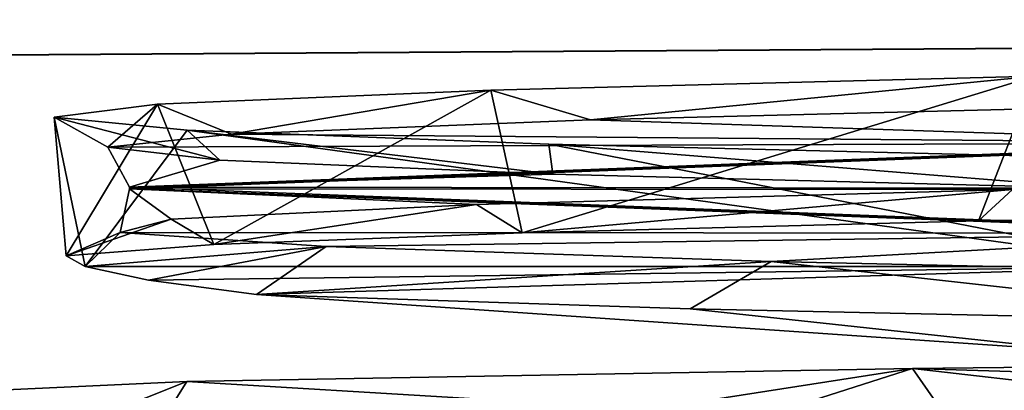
# Model space of a CAD drawing. Header units: millimetres. Extents: x -94 to 254, y 0 to 980.
# Tile 154 of 256: x 220.35 to 223.18, y 801.64 to 802.71. Entities that reach past the tile are written whole.
import ezdxf

# ---------------------------------------------------------------- set-up
doc = ezdxf.new("R2010")
doc.units = ezdxf.units.MM
doc.header["$LTSCALE"] = 65.185185
for name, color, linetype in [('180', 7, 'CONTINUOUS'), ('181', 7, 'CONTINUOUS'), ('185', 7, 'CONTINUOUS'), ('194', 7, 'CONTINUOUS'), ('3749', 7, 'CONTINUOUS'), ('3750', 7, 'CONTINUOUS'), ('3751', 7, 'CONTINUOUS'), ('3752', 7, 'CONTINUOUS'), ('3753', 7, 'CONTINUOUS'), ('3754', 7, 'CONTINUOUS'), ('5308', 7, 'CONTINUOUS'), ('5310', 7, 'CONTINUOUS')]:
    doc.layers.add(name, color=color, linetype=linetype)

msp = doc.modelspace()

# ---------------------------------------------------------------- linework, layer by layer
at = {"layer": '180', "color": 7, "linetype": 'CONTINUOUS', "true_color": 0xe0f2ff}
for points in [[(221.7036, 802.5051, 5.2333), (223.2642, 802.5456, 7.5557), (221.7938, 802.0964, 5.407), (221.7036, 802.5051, 5.2333)], [(221.7938, 802.0964, 5.407), (223.2642, 802.5456, 7.5557), (223.1022, 802.1305, 7.3642), (221.7938, 802.0964, 5.407)], [(223.1022, 802.1305, 7.3642), (223.2642, 802.5456, 7.5557), (224.7803, 802.1634, 9.0154), (223.1022, 802.1305, 7.3642)], [(220.7473, 802.4651, 2.6038), (221.7036, 802.5051, 5.2333), (220.9094, 802.0626, 3.2251), (220.7473, 802.4651, 2.6038)], [(220.9094, 802.0626, 3.2251), (221.7036, 802.5051, 5.2333), (221.7938, 802.0964, 5.407), (220.9094, 802.0626, 3.2251)], [(220.4514, 802.428, -0.1785), (220.7473, 802.4651, 2.6038), (220.4858, 802.0305, 0.9093), (220.4514, 802.428, -0.1785)], [(220.4858, 802.0305, 0.9093), (220.7473, 802.4651, 2.6038), (220.9094, 802.0626, 3.2251), (220.4858, 802.0305, 0.9093)], [(220.8332, 802.3904, -2.9503), (220.4514, 802.428, -0.1785), (220.5406, 802, -1.4441), (220.8332, 802.3904, -2.9503)], [(220.5406, 802, -1.4441), (220.4514, 802.428, -0.1785), (220.4858, 802.0305, 0.9093), (220.5406, 802, -1.4441)], [(223.6737, 802, -8.0047), (220.8332, 802.3904, -2.9503), (220.5406, 802, -1.4441), (223.6737, 802, -8.0047)], [(221.8703, 802.3503, -5.5491), (220.8332, 802.3904, -2.9503), (223.6737, 802, -8.0047), (221.8703, 802.3503, -5.5491)], [(223.5019, 802.3099, -7.8221), (221.8703, 802.3503, -5.5491), (223.6737, 802, -8.0047), (223.5019, 802.3099, -7.8221)]]:
    msp.add_3dface(points, dxfattribs=at)
at = {"layer": '181', "color": 7, "linetype": 'CONTINUOUS', "true_color": 0x0303ff}
for points in [[(222.9136, 801.707, 7.5958), (226.0531, 801.7414, 10.2018), (223.2672, 801.2, 8.7327), (222.9136, 801.707, 7.5958)], [(220.8322, 801.6702, 4.051), (222.9136, 801.707, 7.5958), (219.65, 801.2), (220.8322, 801.6702, 4.051)], [(219.65, 801.2), (222.9136, 801.707, 7.5958), (223.2672, 801.2, 8.7327), (219.65, 801.2)], [(220.0856, 801.6356), (220.8322, 801.6702, 4.051), (219.65, 801.2), (220.0856, 801.6356)]]:
    msp.add_3dface(points, dxfattribs=at)
at = {"layer": '185', "color": 7, "linetype": 'CONTINUOUS', "true_color": 0x0303ff}
for points in [[(223.6737, 802, -8.0047), (220.5406, 802, -1.4441), (220.722, 801.96, -2.6711), (223.6737, 802, -8.0047)], [(221.0315, 801.919, -3.8694), (223.6737, 802, -8.0047), (220.722, 801.96, -2.6711), (221.0315, 801.919, -3.8694)], [(223.4195, 801.755, -8.0931), (223.6737, 802, -8.0047), (221.0315, 801.919, -3.8694), (223.4195, 801.755, -8.0931)]]:
    msp.add_3dface(points, dxfattribs=at)
at = {"layer": '194', "color": 7, "linetype": 'CONTINUOUS', "true_color": 0xe0f2ff}
for points in [[(236, 804.5878, 19.1455), (31.6924, 804.2039, 18.7381), (236, 802.7068, 16.976), (236, 804.5878, 19.1455)], [(31.6587, 804.2214, -18.757), (236, 802.7072, -16.9765), (36.9848, 801.4354, -15.2071), (31.6587, 804.2214, -18.757)], [(31.6924, 804.2039, 18.7381), (37.0073, 801.4235, 15.189), (236, 802.7068, 16.976), (31.6924, 804.2039, 18.7381)], [(236, 802.7072, -16.9765), (231.2667, 799.8439, -12.4594), (36.9848, 801.4354, -15.2071), (236, 802.7072, -16.9765)], [(37.0073, 801.4235, 15.189), (231.2502, 799.8435, 12.4587), (236, 802.7068, 16.976), (37.0073, 801.4235, 15.189)]]:
    msp.add_3dface(points, dxfattribs=at)
at = {"layer": '3749', "color": 7, "linetype": 'CONTINUOUS', "true_color": 0x858787}
for points in [[(221.6632, 802.1775, 4.794), (221.7938, 802.0964, 5.407), (223.2, 802.2199, 7.2382), (221.6632, 802.1775, 4.794)], [(221.7938, 802.0964, 5.407), (223.1022, 802.1305, 7.3642), (223.2, 802.2199, 7.2382), (221.7938, 802.0964, 5.407)], [(223.1022, 802.1305, 7.3642), (224.7803, 802.1634, 9.0154), (223.2, 802.2199, 7.2382), (223.1022, 802.1305, 7.3642)], [(220.7874, 802.1357, 2.0281), (220.9094, 802.0626, 3.2251), (221.6632, 802.1775, 4.794), (220.7874, 802.1357, 2.0281)], [(220.9094, 802.0626, 3.2251), (221.7938, 802.0964, 5.407), (221.6632, 802.1775, 4.794), (220.9094, 802.0626, 3.2251)], [(220.4858, 802.0305, 0.9093), (220.9094, 802.0626, 3.2251), (220.7874, 802.1357, 2.0281), (220.4858, 802.0305, 0.9093)], [(220.6408, 802.0969, -0.8963), (220.4858, 802.0305, 0.9093), (220.7874, 802.1357, 2.0281), (220.6408, 802.0969, -0.8963)], [(220.5406, 802, -1.4441), (220.4858, 802.0305, 0.9093), (220.6408, 802.0969, -0.8963), (220.5406, 802, -1.4441)], [(221.2311, 802.0567, -3.7229), (220.5406, 802, -1.4441), (220.6408, 802.0969, -0.8963), (221.2311, 802.0567, -3.7229)], [(220.722, 801.96, -2.6711), (220.5406, 802, -1.4441), (221.2311, 802.0567, -3.7229), (220.722, 801.96, -2.6711)], [(221.0315, 801.919, -3.8694), (220.722, 801.96, -2.6711), (221.2311, 802.0567, -3.7229), (221.0315, 801.919, -3.8694)], [(222.5076, 802.0144, -6.3029), (221.0315, 801.919, -3.8694), (221.2311, 802.0567, -3.7229), (222.5076, 802.0144, -6.3029)], [(222.276, 801.8787, -6.3816), (221.0315, 801.919, -3.8694), (222.5076, 802.0144, -6.3029), (222.276, 801.8787, -6.3816)], [(224.0857, 801.839, -8.5231), (222.276, 801.8787, -6.3816), (222.5076, 802.0144, -6.3029), (224.0857, 801.839, -8.5231)], [(224.3679, 801.9732, -8.4609), (224.0857, 801.839, -8.5231), (222.5076, 802.0144, -6.3029), (224.3679, 801.9732, -8.4609)]]:
    msp.add_3dface(points, dxfattribs=at)
at = {"layer": '3750', "color": 7, "linetype": 'CONTINUOUS', "true_color": 0x858787}
for points in [[(223.4195, 801.755, -8.0931), (221.0315, 801.919, -3.8694), (222.276, 801.8787, -6.3816), (223.4195, 801.755, -8.0931)], [(223.4195, 801.755, -8.0931), (222.276, 801.8787, -6.3816), (224.0857, 801.839, -8.5231), (223.4195, 801.755, -8.0931)]]:
    msp.add_3dface(points, dxfattribs=at)
at = {"layer": '3751', "color": 7, "linetype": 'CONTINUOUS', "true_color": 0x858787}
for points in [[(226.0531, 801.7414, 10.2018), (222.9136, 801.707, 7.5958), (225.4769, 801.6289, 9.6296), (226.0531, 801.7414, 10.2018)], [(222.9136, 801.707, 7.5958), (220.8322, 801.6702, 4.051), (222.4863, 801.5707, 6.6911), (222.9136, 801.707, 7.5958)], [(223.8487, 801.6006, 8.2968), (222.9136, 801.707, 7.5958), (222.4863, 801.5707, 6.6911), (223.8487, 801.6006, 8.2968)], [(225.4769, 801.6289, 9.6296), (222.9136, 801.707, 7.5958), (223.8487, 801.6006, 8.2968), (225.4769, 801.6289, 9.6296)], [(220.8322, 801.6702, 4.051), (220.0856, 801.6356), (220.732, 801.5106, 2.8831), (220.8322, 801.6702, 4.051)], [(222.4863, 801.5707, 6.6911), (220.8322, 801.6702, 4.051), (220.732, 801.5106, 2.8831), (222.4863, 801.5707, 6.6911)]]:
    msp.add_3dface(points, dxfattribs=at)
at = {"layer": '3752', "color": 7, "linetype": 'CONTINUOUS', "true_color": 0x858787}
for points in [[(223.2642, 802.5456, 7.5557), (221.7036, 802.5051, 5.2333), (221.9894, 802.42, 5.4426), (223.2642, 802.5456, 7.5557)], [(223.6352, 802.4612, 7.737), (223.2642, 802.5456, 7.5557), (221.9894, 802.42, 5.4426), (223.6352, 802.4612, 7.737)], [(221.7036, 802.5051, 5.2333), (220.7473, 802.4651, 2.6038), (220.9601, 802.3791, 2.8209), (221.7036, 802.5051, 5.2333)], [(221.9894, 802.42, 5.4426), (221.7036, 802.5051, 5.2333), (220.9601, 802.3791, 2.8209), (221.9894, 802.42, 5.4426)], [(220.7473, 802.4651, 2.6038), (220.4514, 802.428, -0.1785), (220.6053, 802.3413, 0.0522), (220.7473, 802.4651, 2.6038)], [(220.9601, 802.3791, 2.8209), (220.7473, 802.4651, 2.6038), (220.6053, 802.3413, 0.0522), (220.9601, 802.3791, 2.8209)], [(220.4514, 802.428, -0.1785), (220.8332, 802.3904, -2.9503), (220.9264, 802.304, -2.6851), (220.4514, 802.428, -0.1785)], [(220.6053, 802.3413, 0.0522), (220.4514, 802.428, -0.1785), (220.9264, 802.304, -2.6851), (220.6053, 802.3413, 0.0522)], [(220.8332, 802.3904, -2.9503), (221.8703, 802.3503, -5.5491), (221.8817, 802.2643, -5.2395), (220.8332, 802.3904, -2.9503)], [(220.9264, 802.304, -2.6851), (220.8332, 802.3904, -2.9503), (221.8817, 802.2643, -5.2395), (220.9264, 802.304, -2.6851)], [(221.8703, 802.3503, -5.5491), (223.5019, 802.3099, -7.8221), (223.4367, 802.2239, -7.5166), (221.8703, 802.3503, -5.5491)], [(221.8817, 802.2643, -5.2395), (221.8703, 802.3503, -5.5491), (223.4367, 802.2239, -7.5166), (221.8817, 802.2643, -5.2395)]]:
    msp.add_3dface(points, dxfattribs=at)
at = {"layer": '3753', "color": 7, "linetype": 'CONTINUOUS', "true_color": 0x858787}
for points in [[(223.6352, 802.4612, 7.737), (221.9894, 802.42, 5.4426), (223.9871, 802.3541, 8.0137), (223.6352, 802.4612, 7.737)], [(221.9894, 802.42, 5.4426), (220.9601, 802.3791, 2.8209), (223.9871, 802.3541, 8.0137), (221.9894, 802.42, 5.4426)], [(220.9601, 802.3791, 2.8209), (220.6053, 802.3413, 0.0522), (223.9871, 802.3541, 8.0137), (220.9601, 802.3791, 2.8209)], [(223.9871, 802.3541, 8.0137), (220.6053, 802.3413, 0.0522), (220.6675, 802.227), (223.9871, 802.3541, 8.0137)], [(220.6053, 802.3413, 0.0522), (220.9264, 802.304, -2.6851), (220.6675, 802.227), (220.6053, 802.3413, 0.0522)], [(220.9264, 802.304, -2.6851), (221.8817, 802.2643, -5.2395), (220.6675, 802.227), (220.9264, 802.304, -2.6851)], [(221.8817, 802.2643, -5.2395), (223.4367, 802.2239, -7.5166), (220.6675, 802.227), (221.8817, 802.2643, -5.2395)], [(220.6675, 802.227), (223.4367, 802.2239, -7.5166), (223.9846, 802.1, -8.0112), (220.6675, 802.227)]]:
    msp.add_3dface(points, dxfattribs=at)
at = {"layer": '3754', "color": 7, "linetype": 'CONTINUOUS', "true_color": 0x858787}
for points in [[(220.6675, 802.222), (223.2, 802.2199, 7.2382), (223.9846, 802.3491, 8.0112), (220.6675, 802.222)], [(220.6408, 802.0969, -0.8963), (220.7874, 802.1357, 2.0281), (220.6675, 802.222), (220.6408, 802.0969, -0.8963)], [(223.9871, 802.0949, -8.0137), (220.6408, 802.0969, -0.8963), (220.6675, 802.222), (223.9871, 802.0949, -8.0137)], [(220.7874, 802.1357, 2.0281), (221.6632, 802.1775, 4.794), (220.6675, 802.222), (220.7874, 802.1357, 2.0281)], [(221.6632, 802.1775, 4.794), (223.2, 802.2199, 7.2382), (220.6675, 802.222), (221.6632, 802.1775, 4.794)], [(221.2311, 802.0567, -3.7229), (220.6408, 802.0969, -0.8963), (223.9871, 802.0949, -8.0137), (221.2311, 802.0567, -3.7229)], [(222.5076, 802.0144, -6.3029), (221.2311, 802.0567, -3.7229), (223.9871, 802.0949, -8.0137), (222.5076, 802.0144, -6.3029)], [(224.3679, 801.9732, -8.4609), (222.5076, 802.0144, -6.3029), (223.9871, 802.0949, -8.0137), (224.3679, 801.9732, -8.4609)]]:
    msp.add_3dface(points, dxfattribs=at)
at = {"layer": '5308', "color": 7, "linetype": 'CONTINUOUS', "true_color": 0x858787}
for points in [[(220.6675, 802.227), (223.9846, 802.1, -8.0112), (220.6675, 802.222), (220.6675, 802.227)], [(223.9846, 802.1, -8.0112), (223.9871, 802.0949, -8.0137), (220.6675, 802.222), (223.9846, 802.1, -8.0112)]]:
    msp.add_3dface(points, dxfattribs=at)
at = {"layer": '5310', "color": 7, "linetype": 'CONTINUOUS', "true_color": 0x858787}
for points in [[(223.9871, 802.3541, 8.0137), (220.6675, 802.227), (223.9846, 802.3491, 8.0112), (223.9871, 802.3541, 8.0137)], [(220.6675, 802.227), (220.6675, 802.222), (223.9846, 802.3491, 8.0112), (220.6675, 802.227)]]:
    msp.add_3dface(points, dxfattribs=at)

doc.saveas('drawing.dxf')
